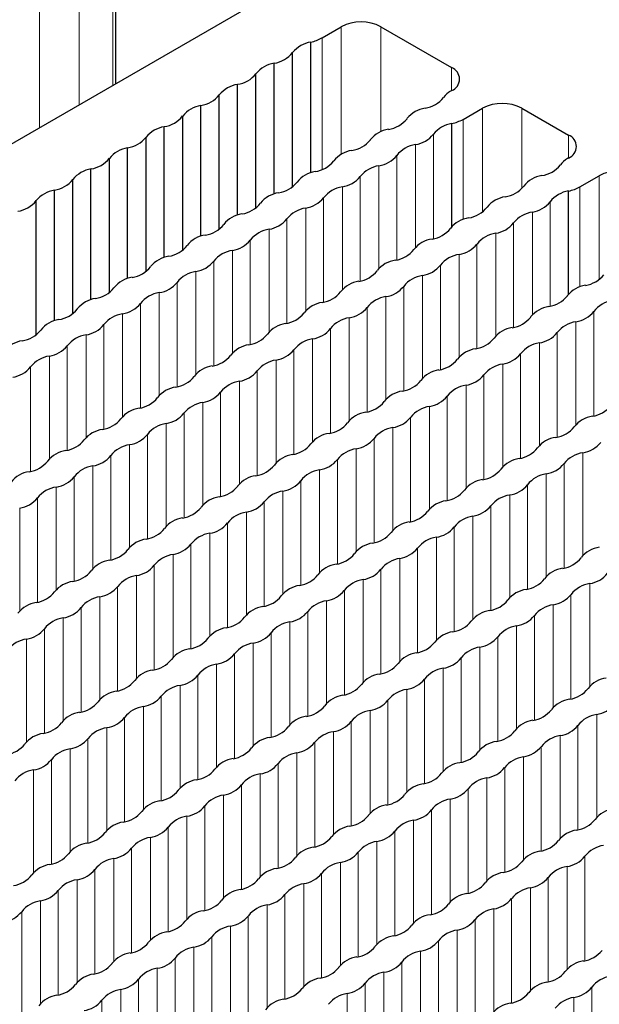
# Paper-space layout 'Blatt4' of a CAD drawing. Header units: millimetres. Extents: x 5 to 418, y 2 to 292.
# Tile 66 of 78: x 256 to 264, y 222 to 236. Entities that reach past the tile are written whole.
import ezdxf

# ---------------------------------------------------------------- set-up
doc = ezdxf.new("R2010")
doc.units = ezdxf.units.MM

psp = doc.layouts.new('Blatt4')

# ---------------------------------------------------------------- linework, layer by layer
at = {"color": 7, "linetype": 'Continuous', "lineweight": 18}
for p, q in [((255.997, 234.335), (255.997, 238.27)), ((256.563, 234.661), (256.563, 238.27)), ((257.046, 234.94), (257.046, 237.991)), ((260.31, 233.959), (260.31, 235.78)), ((260.876, 234.282), (260.876, 235.78)), ((260.035, 233.741), (260.035, 235.621)), ((261.887, 234.87), (261.887, 235.196)), ((262.326, 233.133), (262.326, 234.616)), ((262.891, 233.472), (262.891, 234.616)), ((262.05, 233.027), (262.05, 234.457)), ((261.627, 232.753), (261.627, 234.244)), ((263.556, 233.906), (263.556, 234.233)), ((261.372, 232.63), (261.372, 234.097)), ((261.103, 232.451), (261.103, 233.942)), ((260.849, 232.328), (260.849, 233.795)), ((260.58, 232.149), (260.58, 233.64)), ((263.994, 232.17), (263.994, 233.653)), ((260.326, 232.026), (260.326, 233.493)), ((263.719, 232.064), (263.719, 233.494)), ((260.057, 231.847), (260.057, 233.338)), ((259.802, 231.724), (259.802, 233.191)), ((263.296, 231.79), (263.296, 233.281)), ((259.534, 231.545), (259.534, 233.036)), ((263.041, 231.667), (263.041, 233.134)), ((259.279, 231.422), (259.279, 232.889)), ((262.772, 231.487), (262.772, 232.979)), ((259.01, 231.243), (259.01, 232.734)), ((262.518, 231.365), (262.518, 232.832)), ((262.249, 231.185), (262.249, 232.677)), ((258.756, 231.12), (258.756, 232.587)), ((261.994, 231.062), (261.994, 232.53)), ((258.487, 230.94), (258.487, 232.432)), ((261.726, 230.883), (261.726, 232.375)), ((258.232, 230.818), (258.232, 232.285)), ((261.471, 230.76), (261.471, 232.228)), ((257.964, 230.638), (257.964, 232.13)), ((261.202, 230.581), (261.202, 232.073)), ((257.709, 230.515), (257.709, 231.983)), ((260.948, 230.458), (260.948, 231.926)), ((257.441, 230.336), (257.441, 231.828)), ((260.679, 230.279), (260.679, 231.771)), ((257.186, 230.213), (257.186, 231.681)), ((260.424, 230.156), (260.424, 231.624)), ((263.918, 230.222), (263.918, 231.714)), ((256.917, 230.034), (256.917, 231.526)), ((260.156, 229.977), (260.156, 231.469)), ((263.663, 230.099), (263.663, 231.567)), ((256.663, 229.911), (256.663, 231.379)), ((263.394, 229.92), (263.394, 231.411)), ((256.394, 229.732), (256.394, 231.224)), ((259.901, 229.854), (259.901, 231.322)), ((263.14, 229.797), (263.14, 231.264)), ((256.139, 229.609), (256.139, 231.077)), ((259.633, 229.675), (259.633, 231.167)), ((262.871, 229.618), (262.871, 231.109)), ((255.871, 229.43), (255.871, 230.922)), ((259.378, 229.552), (259.378, 231.02)), ((262.617, 229.495), (262.617, 230.962)), ((259.109, 229.373), (259.109, 230.864)), ((262.348, 229.316), (262.348, 230.807)), ((258.855, 229.25), (258.855, 230.717)), ((262.093, 229.193), (262.093, 230.66)), ((258.586, 229.071), (258.586, 230.562)), ((261.825, 229.014), (261.825, 230.505)), ((258.331, 228.948), (258.331, 230.415)), ((261.57, 228.891), (261.57, 230.358)), ((258.063, 228.769), (258.063, 230.26)), ((261.301, 228.712), (261.301, 230.203)), ((257.808, 228.646), (257.808, 230.113)), ((257.54, 228.467), (257.54, 229.958)), ((261.047, 228.589), (261.047, 230.056)), ((257.285, 228.344), (257.285, 229.811)), ((260.778, 228.41), (260.778, 229.901)), ((257.016, 228.165), (257.016, 229.656)), ((260.523, 228.287), (260.523, 229.754)), ((263.762, 228.23), (263.762, 229.697)), ((256.762, 228.042), (256.762, 229.509)), ((260.255, 228.108), (260.255, 229.599)), ((263.493, 228.05), (263.493, 229.542)), ((260, 227.985), (260, 229.452)), ((263.239, 227.927), (263.239, 229.395)), ((256.493, 227.863), (256.493, 229.354)), ((259.732, 227.805), (259.732, 229.297)), ((262.97, 227.748), (262.97, 229.24)), ((256.238, 227.74), (256.238, 229.207)), ((259.477, 227.683), (259.477, 229.15)), ((262.716, 227.625), (262.716, 229.093)), ((255.97, 227.561), (255.97, 229.052)), ((259.208, 227.503), (259.208, 228.995)), ((262.447, 227.446), (262.447, 228.938)), ((255.715, 227.438), (255.715, 228.905)), ((258.954, 227.38), (258.954, 228.848)), ((258.685, 227.201), (258.685, 228.693)), ((262.192, 227.323), (262.192, 228.791)), ((258.43, 227.078), (258.43, 228.546)), ((261.924, 227.144), (261.924, 228.636)), ((258.162, 226.899), (258.162, 228.391)), ((261.669, 227.021), (261.669, 228.489)), ((257.907, 226.776), (257.907, 228.244)), ((261.4, 226.842), (261.4, 228.334)), ((261.146, 226.719), (261.146, 228.187)), ((257.639, 226.597), (257.639, 228.089)), ((260.877, 226.54), (260.877, 228.032)), ((257.384, 226.474), (257.384, 227.942)), ((260.622, 226.417), (260.622, 227.885)), ((263.861, 226.36), (263.861, 227.827)), ((257.115, 226.295), (257.115, 227.787)), ((260.354, 226.238), (260.354, 227.729)), ((263.592, 226.181), (263.592, 227.672)), ((256.861, 226.172), (256.861, 227.64)), ((260.099, 226.115), (260.099, 227.582)), ((256.592, 225.993), (256.592, 227.485)), ((259.831, 225.936), (259.831, 227.427)), ((263.338, 226.058), (263.338, 227.525)), ((256.337, 225.87), (256.337, 227.338)), ((259.576, 225.813), (259.576, 227.28)), ((263.069, 225.879), (263.069, 227.37)), ((256.069, 225.691), (256.069, 227.182)), ((259.307, 225.634), (259.307, 227.125)), ((262.815, 225.756), (262.815, 227.223)), ((255.814, 225.568), (255.814, 227.035)), ((259.053, 225.511), (259.053, 226.978)), ((262.546, 225.577), (262.546, 227.068)), ((262.291, 225.454), (262.291, 226.921)), ((258.784, 225.332), (258.784, 226.823)), ((262.023, 225.275), (262.023, 226.766)), ((258.529, 225.209), (258.529, 226.676)), ((261.768, 225.152), (261.768, 226.619)), ((258.261, 225.03), (258.261, 226.521)), ((261.499, 224.973), (261.499, 226.464)), ((258.006, 224.907), (258.006, 226.374)), ((261.245, 224.85), (261.245, 226.317)), ((257.738, 224.728), (257.738, 226.219)), ((260.976, 224.67), (260.976, 226.162)), ((257.483, 224.605), (257.483, 226.072)), ((260.721, 224.548), (260.721, 226.015)), ((257.214, 224.426), (257.214, 225.917)), ((260.453, 224.368), (260.453, 225.86)), ((263.96, 224.49), (263.96, 225.958)), ((256.96, 224.303), (256.96, 225.77)), ((260.198, 224.245), (260.198, 225.713)), ((263.691, 224.311), (263.691, 225.803)), ((256.691, 224.123), (256.691, 225.615)), ((263.437, 224.188), (263.437, 225.656)), ((256.436, 224.001), (256.436, 225.468)), ((259.93, 224.066), (259.93, 225.558)), ((263.168, 224.009), (263.168, 225.501)), ((256.168, 223.821), (256.168, 225.313)), ((259.675, 223.943), (259.675, 225.411)), ((262.914, 223.886), (262.914, 225.354)), ((255.913, 223.698), (255.913, 225.166)), ((259.406, 223.764), (259.406, 225.256)), ((262.645, 223.707), (262.645, 225.199)), ((259.152, 223.641), (259.152, 225.109)), ((262.39, 223.584), (262.39, 225.052)), ((258.883, 223.462), (258.883, 224.954)), ((262.122, 223.405), (262.122, 224.897)), ((258.628, 223.339), (258.628, 224.807)), ((261.867, 223.282), (261.867, 224.75)), ((258.36, 223.16), (258.36, 224.652)), ((261.598, 223.103), (261.598, 224.594)), ((258.105, 223.037), (258.105, 224.505)), ((261.344, 222.98), (261.344, 224.447)), ((257.837, 222.858), (257.837, 224.35)), ((257.582, 222.735), (257.582, 224.203)), ((261.075, 222.801), (261.075, 224.292)), ((257.313, 222.556), (257.313, 224.047)), ((260.82, 222.678), (260.82, 224.145)), ((257.059, 222.433), (257.059, 223.9)), ((260.552, 222.499), (260.552, 223.99)), ((263.79, 222.442), (263.79, 223.933)), ((256.79, 222.254), (256.79, 223.745)), ((260.297, 222.376), (260.297, 223.843)), ((263.536, 222.319), (263.536, 223.786)), ((256.535, 222.131), (256.535, 223.598)), ((260.029, 222.197), (260.029, 223.688)), ((263.267, 222.14), (263.267, 223.631)), ((259.774, 222.074), (259.774, 223.541)), ((263.013, 222.017), (263.013, 223.484)), ((256.267, 221.952), (256.267, 223.443)), ((259.505, 221.895), (259.505, 223.386)), ((262.744, 221.838), (262.744, 223.329)), ((256.012, 221.829), (256.012, 223.296)), ((259.251, 221.772), (259.251, 223.239)), ((262.489, 221.715), (262.489, 223.182)), ((255.744, 221.65), (255.744, 223.141)), ((258.982, 221.593), (258.982, 223.084)), ((258.727, 221.47), (258.727, 222.937)), ((262.221, 221.535), (262.221, 223.027)), ((258.459, 221.291), (258.459, 222.782)), ((261.966, 221.412), (261.966, 222.88)), ((258.204, 221.168), (258.204, 222.635)), ((261.697, 221.233), (261.697, 222.725)), ((257.936, 220.988), (257.936, 222.48)), ((261.443, 221.11), (261.443, 222.578)), ((257.681, 220.865), (257.681, 222.333)), ((261.174, 220.931), (261.174, 222.423)), ((260.919, 220.808), (260.919, 222.276)), ((257.412, 220.686), (257.412, 222.178)), ((260.651, 220.629), (260.651, 222.121)), ((263.889, 220.572), (263.889, 222.064)), ((257.158, 220.563), (257.158, 222.031)), ((260.396, 220.506), (260.396, 221.974)), ((263.635, 220.449), (263.635, 221.917)), ((256.889, 220.384), (256.889, 221.876))]:
    psp.add_line(p, q, dxfattribs=at)
at = {"color": 7, "linetype": 'Continuous', "lineweight": 25}
for p, q in [((257.082, 237.486), (257.082, 234.961)), ((258.981, 236.057), (253.466, 232.873)), ((260.035, 235.621), (260.31, 235.78)), ((260.876, 235.78), (261.887, 235.196)), ((259.874, 233.694), (259.874, 235.562)), ((259.614, 233.495), (259.614, 235.411)), ((259.351, 233.392), (259.351, 235.259)), ((259.091, 233.193), (259.091, 235.109)), ((258.827, 233.09), (258.827, 234.957)), ((261.887, 234.87), (261.873, 234.861)), ((258.567, 232.891), (258.567, 234.807)), ((258.304, 232.788), (258.304, 234.655)), ((262.05, 234.457), (262.326, 234.616)), ((262.891, 234.616), (263.556, 234.233)), ((258.044, 232.589), (258.044, 234.505)), ((257.781, 232.486), (257.781, 234.353)), ((261.889, 232.925), (261.889, 234.398)), ((257.521, 232.287), (257.521, 234.203)), ((257.258, 232.184), (257.258, 234.051)), ((256.997, 231.984), (256.997, 233.901)), ((263.556, 233.906), (263.542, 233.898)), ((256.734, 231.882), (256.734, 233.749)), ((256.474, 231.682), (256.474, 233.599)), ((263.719, 233.494), (263.994, 233.653)), ((256.211, 231.58), (256.211, 233.447)), ((263.557, 231.961), (263.557, 233.435)), ((255.951, 231.38), (255.951, 233.297))]:
    psp.add_line(p, q, dxfattribs=at)
for centre, radius, start, end in [((260.593, 235.234), 0.615, 62.6097, 117.3903), ((259.941, 235.146), 0.421, 99.1139, 140.8807), ((259.767, 236.1), 0.549, 281.2063, 299.1667), ((259.294, 235.661), 0.405, 277.9934, 322.0012), ((259.417, 234.843), 0.421, 99.1139, 140.8807), ((261.825, 235.033), 0.175, 290.7827, 69.2168), ((258.771, 235.359), 0.405, 277.9933, 322.0013), ((258.894, 234.541), 0.421, 99.1139, 140.8807), ((262.012, 234.605), 0.292, 118.4789, 145.4849), ((258.248, 235.057), 0.405, 277.9934, 322.0012), ((261.444, 235.033), 0.421, 278.7582, 321.2364), ((258.371, 234.239), 0.421, 99.1139, 140.8807), ((261.567, 234.216), 0.406, 98.3385, 141.6561), ((262.609, 234.071), 0.615, 62.6095, 117.3907), ((257.724, 234.755), 0.405, 277.9934, 322.0012), ((260.921, 234.731), 0.421, 278.7582, 321.2364), ((261.782, 234.937), 0.549, 281.1689, 299.1627), ((257.848, 233.937), 0.421, 99.1139, 140.8807), ((261.043, 233.914), 0.406, 98.3386, 141.656), ((261.954, 233.987), 0.416, 98.975, 141.7967), ((257.201, 234.453), 0.405, 277.9934, 322.0012), ((260.397, 234.429), 0.421, 278.7583, 321.2364), ((261.31, 234.499), 0.406, 278.7643, 321.2303), ((263.494, 234.069), 0.175, 290.7834, 69.2168), ((257.324, 233.635), 0.421, 99.1139, 140.8807), ((260.52, 233.612), 0.406, 98.3385, 141.6561), ((261.433, 233.682), 0.42, 98.3471, 141.6475), ((256.678, 234.151), 0.405, 277.9934, 322.0012), ((259.874, 234.127), 0.421, 278.7582, 321.2364), ((260.787, 234.197), 0.406, 278.7643, 321.2303), ((263.681, 233.641), 0.292, 118.4782, 145.4846), ((256.801, 233.333), 0.421, 99.1139, 140.8807), ((260.91, 233.38), 0.42, 98.3471, 141.6475), ((263.113, 234.07), 0.421, 278.7582, 321.2364), ((264.277, 233.107), 0.615, 62.6095, 117.3905), ((256.155, 233.849), 0.405, 277.9933, 322.0013), ((259.997, 233.31), 0.406, 98.3385, 141.6561), ((260.264, 233.895), 0.406, 278.7643, 321.2303), ((263.235, 233.253), 0.406, 98.3388, 141.6558), ((256.278, 233.031), 0.421, 99.1139, 140.8807), ((259.351, 233.825), 0.421, 278.7582, 321.2365), ((260.387, 233.077), 0.42, 98.3471, 141.6475), ((262.589, 233.768), 0.421, 278.7582, 321.2364), ((263.622, 233.024), 0.416, 98.975, 141.7971), ((263.451, 233.973), 0.549, 281.1693, 299.1623), ((255.631, 233.546), 0.405, 277.9934, 322.0012), ((259.474, 233.008), 0.406, 98.3385, 141.6561), ((259.74, 233.592), 0.406, 278.7643, 321.2304), ((262.712, 232.951), 0.406, 98.3388, 141.6558), ((258.828, 233.523), 0.421, 278.7582, 321.2365), ((259.863, 232.775), 0.42, 98.3472, 141.6475), ((262.066, 233.466), 0.421, 278.7583, 321.2364), ((262.979, 233.535), 0.406, 278.7653, 321.2293), ((258.95, 232.706), 0.406, 98.3385, 141.6561), ((259.217, 233.29), 0.406, 278.7643, 321.2304), ((262.189, 232.649), 0.406, 98.3388, 141.6558), ((263.102, 232.718), 0.42, 98.3465, 141.6482), ((258.304, 233.221), 0.421, 278.7582, 321.2364), ((259.34, 232.473), 0.42, 98.3471, 141.6475), ((261.543, 233.164), 0.421, 278.7582, 321.2364), ((262.456, 233.233), 0.406, 278.7653, 321.2293), ((258.427, 232.404), 0.406, 98.3385, 141.6561), ((258.694, 232.988), 0.406, 278.7643, 321.2304), ((261.666, 232.347), 0.406, 98.3388, 141.6558), ((262.579, 232.416), 0.42, 98.3465, 141.6482), ((257.781, 232.919), 0.421, 278.7582, 321.2364), ((261.02, 232.862), 0.421, 278.7582, 321.2365), ((261.932, 232.931), 0.406, 278.7653, 321.2293), ((257.904, 232.102), 0.406, 98.3385, 141.6561), ((258.817, 232.171), 0.42, 98.3471, 141.6475), ((262.055, 232.114), 0.42, 98.3464, 141.6482), ((257.258, 232.617), 0.421, 278.7583, 321.2364), ((258.171, 232.686), 0.406, 278.7643, 321.2303), ((261.142, 232.045), 0.406, 98.3388, 141.6558), ((261.409, 232.629), 0.406, 278.7653, 321.2294), ((257.381, 231.8), 0.406, 98.3386, 141.6561), ((258.293, 231.869), 0.42, 98.3472, 141.6474), ((260.496, 232.56), 0.421, 278.7582, 321.2365), ((261.532, 231.812), 0.42, 98.3465, 141.6481), ((263.735, 232.503), 0.421, 278.7583, 321.2364), ((256.734, 232.315), 0.421, 278.7582, 321.2365), ((257.647, 232.384), 0.406, 278.7642, 321.2304), ((260.619, 231.743), 0.406, 98.3388, 141.6558), ((260.886, 232.327), 0.406, 278.7652, 321.2294), ((263.858, 231.686), 0.406, 98.3388, 141.6558), ((256.857, 231.498), 0.406, 98.3385, 141.6561), ((257.77, 231.567), 0.42, 98.347, 141.6476), ((259.973, 232.258), 0.421, 278.7582, 321.2364), ((261.009, 231.51), 0.42, 98.3464, 141.6482), ((263.212, 232.201), 0.421, 278.7582, 321.2364), ((256.211, 232.013), 0.421, 278.7583, 321.2364), ((257.124, 232.082), 0.406, 278.7643, 321.2303), ((260.096, 231.441), 0.406, 98.3388, 141.6558), ((260.363, 232.025), 0.406, 278.7652, 321.2294), ((263.334, 231.383), 0.406, 98.3388, 141.6558), ((264.247, 231.453), 0.42, 98.3465, 141.6482), ((257.247, 231.265), 0.42, 98.3472, 141.6474), ((259.45, 231.956), 0.421, 278.7582, 321.2364), ((260.485, 231.208), 0.42, 98.3465, 141.6482), ((262.688, 231.898), 0.421, 278.7582, 321.2365), ((263.601, 231.968), 0.406, 278.7653, 321.2293), ((256.334, 231.196), 0.406, 98.3385, 141.6561), ((256.601, 231.78), 0.406, 278.7643, 321.2303), ((259.573, 231.139), 0.406, 98.3388, 141.6558), ((259.839, 231.723), 0.406, 278.7653, 321.2293), ((262.811, 231.081), 0.406, 98.3388, 141.6558), ((263.724, 231.151), 0.42, 98.3464, 141.6482), ((255.688, 231.711), 0.421, 278.7583, 321.2364), ((256.724, 230.963), 0.42, 98.347, 141.6476), ((258.927, 231.654), 0.421, 278.7583, 321.2364), ((262.165, 231.596), 0.421, 278.7582, 321.2365), ((263.078, 231.666), 0.406, 278.7653, 321.2294), ((255.811, 230.894), 0.406, 98.3386, 141.6561), ((256.078, 231.478), 0.406, 278.7643, 321.2303), ((259.049, 230.836), 0.406, 98.3388, 141.6558), ((259.962, 230.906), 0.42, 98.3465, 141.6481), ((263.201, 230.849), 0.42, 98.3465, 141.6481), ((256.2, 230.661), 0.42, 98.3471, 141.6475), ((258.403, 231.351), 0.421, 278.7582, 321.2365), ((259.316, 231.421), 0.406, 278.7652, 321.2294), ((262.288, 230.779), 0.406, 98.3388, 141.6558), ((262.555, 231.364), 0.406, 278.7652, 321.2294), ((255.554, 231.176), 0.406, 278.7643, 321.2303), ((258.526, 230.534), 0.406, 98.3388, 141.6558), ((259.439, 230.604), 0.42, 98.3464, 141.6483), ((261.642, 231.294), 0.421, 278.7582, 321.2364), ((262.678, 230.547), 0.42, 98.3464, 141.6482), ((257.88, 231.049), 0.421, 278.7583, 321.2364), ((258.793, 231.119), 0.406, 278.7653, 321.2293), ((261.765, 230.477), 0.406, 98.3388, 141.6558), ((262.031, 231.062), 0.406, 278.7652, 321.2294), ((258.003, 230.232), 0.406, 98.3388, 141.6558), ((258.916, 230.302), 0.42, 98.3466, 141.6481), ((261.119, 230.992), 0.421, 278.7582, 321.2364), ((262.154, 230.245), 0.42, 98.3465, 141.6482), ((257.357, 230.747), 0.421, 278.7583, 321.2364), ((258.27, 230.817), 0.406, 278.7653, 321.2293), ((261.241, 230.175), 0.406, 98.3388, 141.6558), ((261.508, 230.76), 0.406, 278.7653, 321.2293), ((258.392, 230), 0.42, 98.3464, 141.6483), ((260.595, 230.69), 0.421, 278.7583, 321.2364), ((261.631, 229.942), 0.42, 98.3465, 141.6481), ((263.834, 230.633), 0.421, 278.7582, 321.2365), ((257.48, 229.93), 0.406, 98.3388, 141.6558), ((257.746, 230.515), 0.406, 278.7653, 321.2293), ((260.718, 229.873), 0.406, 98.3388, 141.6558), ((260.985, 230.457), 0.406, 278.7652, 321.2294), ((263.957, 229.816), 0.406, 98.3388, 141.6558), ((256.833, 230.445), 0.421, 278.7581, 321.2366), ((257.869, 229.698), 0.42, 98.3465, 141.6482), ((260.072, 230.388), 0.421, 278.7582, 321.2365), ((263.311, 230.331), 0.421, 278.7582, 321.2364), ((256.956, 229.628), 0.406, 98.3388, 141.6558), ((257.223, 230.213), 0.406, 278.7653, 321.2293), ((260.195, 229.571), 0.406, 98.3388, 141.6558), ((261.108, 229.64), 0.42, 98.3464, 141.6483), ((256.31, 230.143), 0.421, 278.7583, 321.2364), ((257.346, 229.395), 0.42, 98.3465, 141.6481), ((259.549, 230.086), 0.421, 278.7583, 321.2364), ((260.462, 230.155), 0.406, 278.7653, 321.2293), ((263.433, 229.514), 0.406, 98.3388, 141.6558), ((263.7, 230.098), 0.406, 278.7652, 321.2294), ((256.433, 229.326), 0.406, 98.3388, 141.6558), ((256.7, 229.91), 0.406, 278.7652, 321.2294), ((259.672, 229.269), 0.406, 98.3388, 141.6558), ((260.584, 229.338), 0.42, 98.3466, 141.6481), ((262.787, 230.029), 0.421, 278.7582, 321.2364), ((263.823, 229.281), 0.42, 98.3465, 141.6482), ((255.787, 229.841), 0.421, 278.7582, 321.2365), ((256.823, 229.093), 0.42, 98.3464, 141.6483), ((259.026, 229.784), 0.421, 278.7583, 321.2364), ((259.938, 229.853), 0.406, 278.7653, 321.2293), ((262.91, 229.212), 0.406, 98.3388, 141.6558), ((263.177, 229.796), 0.406, 278.7653, 321.2293), ((255.91, 229.024), 0.406, 98.3388, 141.6558), ((259.148, 228.967), 0.406, 98.3388, 141.6558), ((260.061, 229.036), 0.42, 98.3464, 141.6483), ((262.264, 229.727), 0.421, 278.7583, 321.2364), ((263.3, 228.979), 0.42, 98.3465, 141.6481), ((256.177, 229.608), 0.406, 278.7653, 321.2293), ((258.502, 229.482), 0.421, 278.7581, 321.2366), ((259.415, 229.551), 0.406, 278.7653, 321.2293), ((262.387, 228.91), 0.406, 98.3388, 141.6558), ((262.654, 229.494), 0.406, 278.7652, 321.2294), ((256.299, 228.791), 0.42, 98.3466, 141.6481), ((259.538, 228.734), 0.42, 98.3465, 141.6482), ((261.741, 229.425), 0.421, 278.7582, 321.2365), ((262.777, 228.677), 0.42, 98.3464, 141.6483), ((255.653, 229.306), 0.406, 278.7653, 321.2293), ((258.625, 228.665), 0.406, 98.3388, 141.6558), ((258.892, 229.249), 0.406, 278.7653, 321.2293), ((261.864, 228.608), 0.406, 98.3388, 141.6558), ((262.13, 229.192), 0.406, 278.7653, 321.2293), ((257.979, 229.18), 0.421, 278.7583, 321.2364), ((259.015, 228.432), 0.42, 98.3465, 141.6481), ((261.218, 229.123), 0.421, 278.7583, 321.2364), ((258.102, 228.363), 0.406, 98.3388, 141.6558), ((258.369, 228.947), 0.406, 278.7652, 321.2294), ((261.34, 228.306), 0.406, 98.3388, 141.6558), ((262.253, 228.375), 0.42, 98.3466, 141.6481), ((257.456, 228.878), 0.421, 278.7582, 321.2365), ((258.491, 228.13), 0.42, 98.3464, 141.6483), ((260.694, 228.821), 0.421, 278.7583, 321.2364), ((261.607, 228.89), 0.406, 278.7653, 321.2293), ((257.579, 228.061), 0.406, 98.3388, 141.6558), ((257.845, 228.645), 0.406, 278.7653, 321.2293), ((260.817, 228.004), 0.406, 98.3388, 141.6558), ((261.73, 228.073), 0.42, 98.3464, 141.6483), ((256.932, 228.576), 0.421, 278.7583, 321.2364), ((257.968, 227.828), 0.42, 98.3466, 141.6481), ((260.171, 228.519), 0.421, 278.7581, 321.2366), ((261.084, 228.588), 0.406, 278.7653, 321.2293), ((264.056, 227.946), 0.406, 98.3388, 141.6558), ((257.055, 227.759), 0.406, 98.3389, 141.6557), ((260.294, 227.701), 0.406, 98.3388, 141.6558), ((261.207, 227.771), 0.42, 98.3465, 141.6482), ((263.41, 228.461), 0.421, 278.7582, 321.2365), ((256.409, 228.274), 0.421, 278.7583, 321.2364), ((257.322, 228.343), 0.406, 278.7653, 321.2293), ((259.648, 228.216), 0.421, 278.7583, 321.2364), ((260.561, 228.286), 0.406, 278.7653, 321.2293), ((263.532, 227.644), 0.406, 98.3388, 141.6558), ((263.799, 228.229), 0.406, 278.7653, 321.2293), ((256.532, 227.457), 0.406, 98.3388, 141.6558), ((257.445, 227.526), 0.42, 98.3464, 141.6483), ((260.683, 227.469), 0.42, 98.3465, 141.6481), ((262.886, 228.159), 0.421, 278.7583, 321.2364), ((263.922, 227.412), 0.42, 98.3466, 141.6481), ((255.886, 227.972), 0.421, 278.7581, 321.2365), ((256.799, 228.041), 0.406, 278.7653, 321.2293), ((259.771, 227.399), 0.406, 98.3388, 141.6558), ((260.037, 227.984), 0.406, 278.7652, 321.2294), ((263.009, 227.342), 0.406, 98.3388, 141.6558), ((263.276, 227.927), 0.406, 278.7653, 321.2293), ((256.009, 227.154), 0.406, 98.3388, 141.6558), ((256.922, 227.224), 0.42, 98.3466, 141.6481), ((259.125, 227.914), 0.421, 278.7582, 321.2365), ((260.16, 227.167), 0.42, 98.3464, 141.6483), ((262.363, 227.857), 0.421, 278.7583, 321.2364), ((256.276, 227.739), 0.406, 278.7653, 321.2293), ((259.247, 227.097), 0.406, 98.3388, 141.6558), ((259.514, 227.682), 0.406, 278.7653, 321.2293), ((262.486, 227.04), 0.406, 98.3388, 141.6558), ((263.399, 227.11), 0.42, 98.3464, 141.6483), ((256.398, 226.922), 0.42, 98.3464, 141.6483), ((258.601, 227.612), 0.421, 278.7583, 321.2364), ((259.637, 226.865), 0.42, 98.3466, 141.6481), ((261.84, 227.555), 0.421, 278.7581, 321.2366), ((262.753, 227.625), 0.406, 278.7653, 321.2293), ((255.752, 227.437), 0.406, 278.7653, 321.2293), ((258.724, 226.795), 0.406, 98.3389, 141.6557), ((258.991, 227.38), 0.406, 278.7653, 321.2293), ((261.963, 226.738), 0.406, 98.3388, 141.6558), ((262.876, 226.807), 0.42, 98.3465, 141.6482), ((255.875, 226.62), 0.42, 98.3464, 141.6483), ((258.078, 227.31), 0.421, 278.7583, 321.2364), ((259.114, 226.563), 0.42, 98.3464, 141.6483), ((261.317, 227.253), 0.421, 278.7583, 321.2364), ((262.229, 227.322), 0.406, 278.7653, 321.2293), ((258.201, 226.493), 0.406, 98.3388, 141.6558), ((261.439, 226.436), 0.406, 98.3388, 141.6558), ((262.352, 226.505), 0.42, 98.3465, 141.6481), ((257.555, 227.008), 0.421, 278.7581, 321.2365), ((258.468, 227.078), 0.406, 278.7653, 321.2293), ((260.793, 226.951), 0.421, 278.7582, 321.2365), ((261.706, 227.02), 0.406, 278.7652, 321.2294), ((257.678, 226.191), 0.406, 98.3388, 141.6558), ((258.59, 226.26), 0.42, 98.3466, 141.6481), ((261.829, 226.203), 0.42, 98.3464, 141.6483), ((257.031, 226.706), 0.421, 278.7583, 321.2364), ((257.944, 226.775), 0.406, 278.7653, 321.2293), ((260.916, 226.134), 0.406, 98.3388, 141.6558), ((261.183, 226.718), 0.406, 278.7653, 321.2293), ((264.155, 226.077), 0.406, 98.3388, 141.6558), ((257.154, 225.889), 0.406, 98.3388, 141.6558), ((258.067, 225.958), 0.42, 98.3464, 141.6483), ((260.27, 226.649), 0.421, 278.7583, 321.2364), ((261.306, 225.901), 0.42, 98.3466, 141.6481), ((263.509, 226.592), 0.421, 278.7578, 321.2368), ((256.508, 226.404), 0.421, 278.7582, 321.2365), ((257.421, 226.473), 0.406, 278.7653, 321.2293), ((260.393, 225.832), 0.406, 98.3389, 141.6557), ((260.66, 226.416), 0.406, 278.7653, 321.2293), ((263.631, 225.775), 0.406, 98.3388, 141.6558), ((256.631, 225.587), 0.406, 98.3388, 141.6558), ((257.544, 225.656), 0.42, 98.3464, 141.6483), ((259.747, 226.347), 0.421, 278.7583, 321.2364), ((260.782, 225.599), 0.42, 98.3464, 141.6483), ((262.985, 226.29), 0.421, 278.758, 321.2366), ((263.898, 226.359), 0.406, 278.7663, 321.2284), ((256.898, 226.171), 0.406, 278.7653, 321.2293), ((259.87, 225.53), 0.406, 98.3388, 141.6558), ((260.136, 226.114), 0.406, 278.7653, 321.2293), ((263.108, 225.473), 0.406, 98.3388, 141.6558), ((264.021, 225.542), 0.42, 98.3456, 141.6491), ((255.985, 226.102), 0.421, 278.7583, 321.2364), ((257.021, 225.354), 0.42, 98.3466, 141.6481), ((259.224, 226.045), 0.421, 278.7581, 321.2365), ((260.259, 225.297), 0.42, 98.3466, 141.6481), ((262.462, 225.988), 0.421, 278.7579, 321.2367), ((263.375, 226.057), 0.406, 278.7662, 321.2284), ((256.108, 225.285), 0.406, 98.3389, 141.6557), ((256.375, 225.869), 0.406, 278.7653, 321.2293), ((259.346, 225.228), 0.406, 98.3388, 141.6558), ((262.585, 225.171), 0.406, 98.3388, 141.6558), ((263.498, 225.24), 0.42, 98.3454, 141.6492), ((255.462, 225.8), 0.421, 278.7583, 321.2364), ((256.497, 225.052), 0.42, 98.3464, 141.6483), ((258.7, 225.743), 0.421, 278.7583, 321.2364), ((259.613, 225.812), 0.406, 278.7653, 321.2293), ((261.939, 225.686), 0.421, 278.758, 321.2366), ((262.852, 225.755), 0.406, 278.7663, 321.2283), ((255.851, 225.567), 0.406, 278.7653, 321.2293), ((258.823, 224.926), 0.406, 98.3388, 141.6558), ((259.736, 224.995), 0.42, 98.3464, 141.6483), ((262.975, 224.938), 0.42, 98.3456, 141.649), ((255.974, 224.75), 0.42, 98.3466, 141.6481), ((258.177, 225.441), 0.421, 278.7582, 321.2365), ((259.09, 225.51), 0.406, 278.7653, 321.2293), ((262.062, 224.868), 0.406, 98.3389, 141.6557), ((262.328, 225.453), 0.406, 278.7663, 321.2284), ((258.3, 224.624), 0.406, 98.3388, 141.6558), ((259.213, 224.693), 0.42, 98.3464, 141.6483), ((261.416, 225.384), 0.421, 278.758, 321.2366), ((262.451, 224.636), 0.42, 98.3454, 141.6492), ((257.654, 225.139), 0.421, 278.7583, 321.2364), ((258.567, 225.208), 0.406, 278.7653, 321.2293), ((261.538, 224.566), 0.406, 98.3388, 141.6558), ((261.805, 225.151), 0.406, 278.7663, 321.2283), ((257.777, 224.322), 0.406, 98.3389, 141.6557), ((258.689, 224.391), 0.42, 98.3466, 141.6481), ((260.892, 225.081), 0.421, 278.7579, 321.2368), ((261.928, 224.334), 0.42, 98.3456, 141.649), ((258.043, 224.906), 0.406, 278.7653, 321.2293), ((261.015, 224.264), 0.406, 98.3388, 141.6558), ((261.282, 224.849), 0.406, 278.7663, 321.2284), ((264.254, 224.207), 0.406, 98.3388, 141.6558), ((257.13, 224.837), 0.421, 278.7583, 321.2364), ((258.166, 224.089), 0.42, 98.3464, 141.6483), ((260.369, 224.779), 0.421, 278.758, 321.2366), ((261.405, 224.032), 0.42, 98.3454, 141.6492), ((263.608, 224.722), 0.421, 278.7583, 321.2364), ((257.253, 224.019), 0.406, 98.3388, 141.6558), ((257.52, 224.604), 0.406, 278.7653, 321.2293), ((260.492, 223.962), 0.406, 98.3388, 141.6558), ((263.73, 223.905), 0.406, 98.3389, 141.6557), ((256.607, 224.534), 0.421, 278.7581, 321.2365), ((257.643, 223.787), 0.42, 98.3466, 141.6481), ((259.846, 224.477), 0.421, 278.7579, 321.2367), ((260.759, 224.547), 0.406, 278.7663, 321.2283), ((263.084, 224.42), 0.421, 278.7583, 321.2364), ((256.73, 223.717), 0.406, 98.3388, 141.6558), ((256.997, 224.302), 0.406, 278.7653, 321.2293), ((259.969, 223.66), 0.406, 98.3388, 141.6558), ((260.881, 223.73), 0.42, 98.3454, 141.6492), ((264.12, 223.672), 0.42, 98.3464, 141.6483), ((256.084, 224.232), 0.421, 278.7583, 321.2364), ((257.12, 223.485), 0.42, 98.3464, 141.6483), ((259.323, 224.175), 0.421, 278.758, 321.2366), ((260.235, 224.245), 0.406, 278.7663, 321.2283), ((263.207, 223.603), 0.406, 98.3388, 141.6558), ((263.474, 224.187), 0.406, 278.7653, 321.2293), ((256.207, 223.415), 0.406, 98.3388, 141.6558), ((256.474, 224), 0.406, 278.7653, 321.2293), ((259.445, 223.358), 0.406, 98.3389, 141.6557), ((260.358, 223.428), 0.42, 98.3456, 141.649), ((262.561, 224.118), 0.421, 278.7581, 321.2365), ((263.597, 223.37), 0.42, 98.3466, 141.6481), ((255.561, 223.93), 0.421, 278.7583, 321.2364), ((256.596, 223.183), 0.42, 98.3464, 141.6483), ((258.799, 223.873), 0.421, 278.758, 321.2366), ((259.712, 223.943), 0.406, 278.7663, 321.2284), ((262.684, 223.301), 0.406, 98.3388, 141.6558), ((262.951, 223.885), 0.406, 278.7653, 321.2293), ((258.922, 223.056), 0.406, 98.3388, 141.6558), ((259.835, 223.125), 0.42, 98.3454, 141.6492), ((262.038, 223.816), 0.421, 278.7583, 321.2364), ((263.074, 223.068), 0.42, 98.3464, 141.6483), ((255.95, 223.698), 0.406, 278.7654, 321.2292), ((259.189, 223.64), 0.406, 278.7663, 321.2283), ((262.161, 222.999), 0.406, 98.3388, 141.6558), ((262.427, 223.583), 0.406, 278.7653, 321.2293), ((256.073, 222.881), 0.42, 98.3464, 141.6482), ((258.276, 223.571), 0.421, 278.7579, 321.2368), ((259.312, 222.823), 0.42, 98.3456, 141.649), ((261.515, 223.514), 0.421, 278.7582, 321.2365), ((262.55, 222.766), 0.42, 98.3464, 141.6483), ((255.427, 223.396), 0.406, 278.7651, 321.2295), ((258.399, 222.754), 0.406, 98.3388, 141.6558), ((258.666, 223.338), 0.406, 278.7663, 321.2284), ((261.637, 222.697), 0.406, 98.3388, 141.6558), ((257.753, 223.269), 0.421, 278.758, 321.2366), ((258.788, 222.521), 0.42, 98.3454, 141.6492), ((260.991, 223.212), 0.421, 278.7583, 321.2364), ((261.904, 223.281), 0.406, 278.7653, 321.2293), ((257.876, 222.452), 0.406, 98.3388, 141.6558), ((258.142, 223.036), 0.406, 278.7663, 321.2283), ((261.114, 222.395), 0.406, 98.3389, 141.6557), ((262.027, 222.464), 0.42, 98.3466, 141.6481), ((257.229, 222.967), 0.421, 278.758, 321.2366), ((258.265, 222.219), 0.42, 98.3454, 141.6492), ((260.468, 222.91), 0.421, 278.7583, 321.2364), ((261.381, 222.979), 0.406, 278.7653, 321.2293), ((257.352, 222.15), 0.406, 98.3389, 141.6557), ((257.619, 222.734), 0.406, 278.7664, 321.2282), ((260.591, 222.093), 0.406, 98.3388, 141.6558), ((261.504, 222.162), 0.42, 98.3464, 141.6483), ((263.707, 222.853), 0.421, 278.7583, 321.2364), ((256.706, 222.665), 0.421, 278.7578, 321.2368), ((257.742, 221.917), 0.42, 98.3455, 141.6492), ((259.945, 222.608), 0.421, 278.7581, 321.2365), ((260.858, 222.677), 0.406, 278.7653, 321.2293), ((263.829, 222.036), 0.406, 98.3388, 141.6558), ((256.829, 221.848), 0.406, 98.3389, 141.6558), ((260.068, 221.791), 0.406, 98.3388, 141.6558), ((260.98, 221.86), 0.42, 98.3466, 141.6481), ((263.183, 222.551), 0.421, 278.7582, 321.2365), ((264.219, 221.803), 0.42, 98.3459, 141.6487), ((256.183, 222.363), 0.421, 278.758, 321.2366), ((257.096, 222.432), 0.406, 278.7661, 321.2285), ((260.334, 222.375), 0.406, 278.7653, 321.2293), ((263.306, 221.733), 0.406, 98.3388, 141.6558), ((263.573, 222.318), 0.406, 278.7657, 321.229), ((256.306, 221.546), 0.406, 98.3389, 141.6558), ((257.219, 221.615), 0.42, 98.3457, 141.649), ((259.422, 222.306), 0.421, 278.7583, 321.2364), ((260.457, 221.558), 0.42, 98.3464, 141.6483), ((262.66, 222.249), 0.421, 278.7583, 321.2364), ((263.696, 221.501), 0.42, 98.3461, 141.6485), ((256.573, 222.13), 0.406, 278.7661, 321.2286), ((259.544, 221.489), 0.406, 98.3388, 141.6558), ((262.783, 221.431), 0.406, 98.3389, 141.6557)]:
    psp.add_arc(centre, radius, start, end, dxfattribs=at)

doc.saveas('drawing.dxf')
